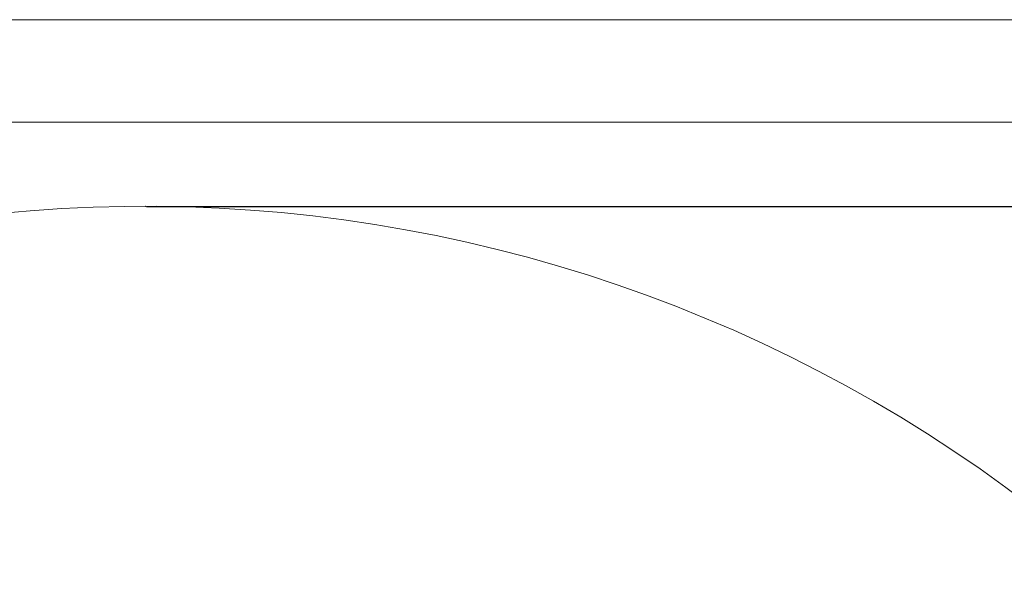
# Model space of a CAD drawing. Header units: millimetres. Extents: x 739 to 2359, y 424 to 1114.
# Tile 45 of 64: x 1781 to 1874, y 1061 to 1114. Entities that reach past the tile are written whole.
import ezdxf

# ---------------------------------------------------------------- set-up
doc = ezdxf.new("R2010")
doc.units = ezdxf.units.MM
doc.header["$PDSIZE"] = -1
doc.layers.add('5', color=7, linetype='Continuous', lineweight=35)
doc.styles.add('SLDTEXTSTYLE0', font='TXT', dxfattribs={"width": 0.7})
doc.styles.get("Standard").update_dxf_attribs({"font": 'times.ttf'})
doc.dimstyles.new('SLDDIMSTYLE3', dxfattribs={"dimtxt": 3.5, "dimasz": 2.4, "dimexe": 0, "dimexo": 0.0625, "dimgap": 0.875, "dimtad": 2, "dimlfac": 2, "dimrnd": 1e-09, "dimzin": 12, "dimdsep": 46, "dimtxsty": 'SLDTEXTSTYLE0', "dimsah": 1, "dimcen": 0.09, "dimadec": 0, "dimazin": 3, "dimtfac": 1, "dimtdec": 3, "dimtofl": 0, "dimtmove": 0, "dimatfit": 3, "dimfxl": 1, "dimfrac": 2, "dimtolj": 1, "dimtzin": 12, "dimarcsym": 0})

# ---------------------------------------------------------------- blocks, each defined once
blk = doc.blocks.new('*D104')
at = {"layer": '5', "color": 0, "lineweight": -2}
for p, q in [((1793.329, 1096.331), (1943.454, 1096.331)), ((1943.454, 1093.931), (1943.454, 902.183)), ((1803.329, 899.783), (1943.454, 899.783))]:
    blk.add_line(p, q, dxfattribs=at)
at = {"layer": '5', "color": 0}
for points in [[(1943.854, 1093.931), (1943.054, 1093.931), (1943.454, 1096.331)], [(1943.054, 902.183), (1943.854, 902.183), (1943.454, 899.783)]]:
    blk.add_solid(points, dxfattribs=at)
at = {"layer": 'Defpoints', "color": 0}
for p in [(1793.267, 1096.331), (1803.267, 899.783), (1943.454, 899.783)]:
    blk.add_point(p, dxfattribs=at)
at = {"layer": '5', "color": 0, "lineweight": 5, "insert": (1937.988, 998.057), "char_height": 4.5, "attachment_point": 2, "rotation": 90}
blk.add_mtext('\\A1;1572.38', dxfattribs=at)

msp = doc.modelspace()

# ---------------------------------------------------------------- linework, layer by layer
at = {"layer": '5', "lineweight": 5}
for p, q in [((1552.853244, 1113.810375), (2359.250699, 1113.810375)), ((1600.853093, 1104.210406), (2349.650729, 1104.210406))]:
    msp.add_line(p, q, dxfattribs=at)
at = {"layer": '5', "color": 0, "lineweight": 5}
msp.add_arc((1793.266652, 959.782999), 136.547651, 314.61576188, 195, dxfattribs=at)
at = {"layer": '5', "lineweight": 5}
msp.add_point((1793.266652, 1096.33065), dxfattribs=at)

# ---------------------------------------------------------------- dimensions: what is measured, and where the dimension line sits
at = {"layer": '5', "color": 3, "lineweight": 5}
dim = msp.add_linear_dim(base=(1943.454152, 899.782999), p1=(1793.266652, 1096.33065), p2=(1803.266652, 899.782999), angle=90, text='1572.38', dimstyle='SLDDIMSTYLE3', override={"dimtxt": 4.5, "dimgap": 0.875, "dimtad": 1, "dimdec": 0, "dimlfac": 2, "dimpost": '<>', "dimtxsty": 'Standard', "dimse1": 0, "dimse2": 0, "dimsd1": 0, "dimsd2": 0, "dimtofl": 0, "dimtvp": 0.1, "dimfrac": 0}, dxfattribs=at)
dim.commit()
dim.dimension.update_dxf_attribs({"geometry": '*D104', "text_midpoint": (1943.454152, 998.056824), "dimtype": 160})

doc.saveas('drawing.dxf')
